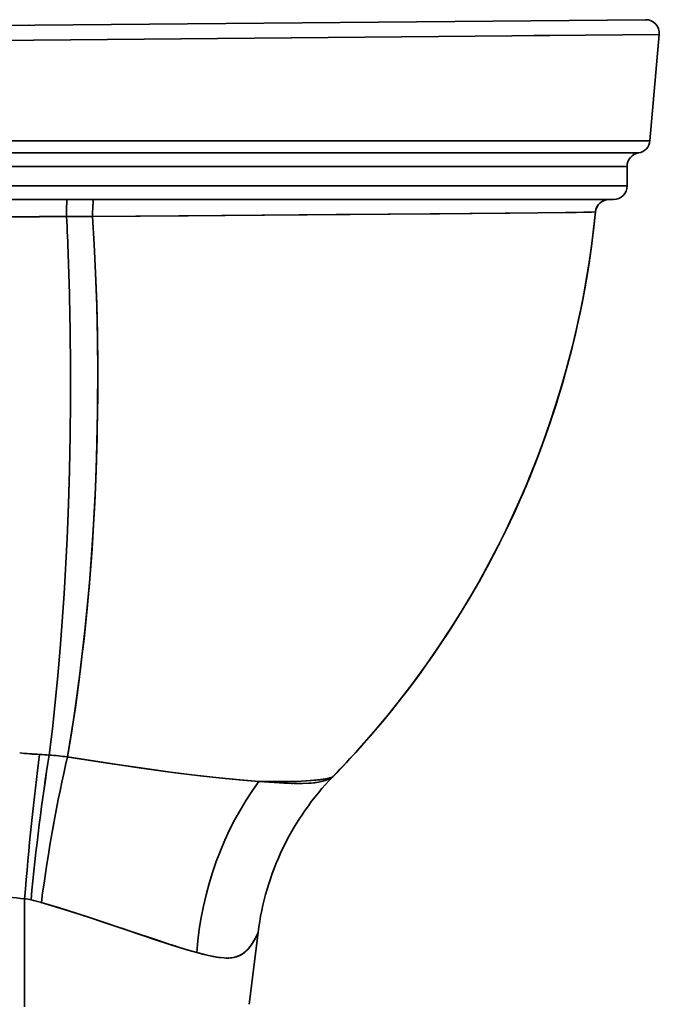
# Model space of a CAD drawing. Extents: x 405 to 1730, y 1 to 1667.
# Tile 26 of 26: x 1495 to 1730, y 1046 to 1407. Entities that reach past the tile are written whole.
import ezdxf

# ---------------------------------------------------------------- set-up
doc = ezdxf.new("R2010")
doc.units = 0

msp = doc.modelspace()

# ---------------------------------------------------------------- linework, layer by layer
at = {"color": 7, "lineweight": 35}
for p, q in [((1418.05, 1404.31), (1724.84, 1407.1)), ((1418.05, 1404.31), (1724.84, 1407.1)), ((1418.05, 1404.31), (1724.84, 1407.1)), ((1418.05, 1404.31), (1724.84, 1407.1)), ((1729.79, 1401.66), (1416.33, 1398.87)), ((1416.33, 1398.87), (1729.87, 1401.66)), ((1729.87, 1401.66), (1416.33, 1398.87)), ((1416.33, 1398.87), (1729.87, 1401.66)), ((1726.46, 1362.71), (1729.87, 1401.66)), ((1726.46, 1362.71), (1729.87, 1401.66)), ((1726.46, 1362.71), (1729.87, 1401.66)), ((1726.46, 1362.71), (1729.87, 1401.66)), ((1421.56, 1362.71), (1726.46, 1362.71)), ((1421.56, 1362.71), (1726.46, 1362.71)), ((1421.56, 1362.71), (1726.46, 1362.71)), ((1421.56, 1362.71), (1726.46, 1362.71)), ((1722.27, 1358.21), (1422.98, 1358.21)), ((1722.27, 1358.21), (1422.98, 1358.21)), ((1722.27, 1358.21), (1422.98, 1358.21)), ((1722.27, 1358.21), (1422.98, 1358.21)), ((1718.06, 1353.27), (1395.47, 1353.27)), ((1718.06, 1353.27), (1395.47, 1353.27)), ((1718.06, 1353.27), (1395.47, 1353.27)), ((1718.06, 1353.27), (1395.47, 1353.27)), ((1395.47, 1346.15), (1718.06, 1346.15)), ((1395.47, 1346.15), (1718.06, 1346.15)), ((1395.47, 1346.15), (1718.06, 1346.15)), ((1395.47, 1346.15), (1718.06, 1346.15)), ((1713.06, 1341.15), (1397.81, 1341.15)), ((1397.81, 1341.15), (1713.06, 1341.15)), ((1397.81, 1341.15), (1713.06, 1341.15)), ((1713.06, 1341.15), (1397.81, 1341.15)), ((1522.31, 1341.15), (1711.44, 1341.15)), ((1522.31, 1341.15), (1711.44, 1341.15)), ((1496.98, 1084.7), (1496.98, 1044.97)), ((1496.98, 1084.7), (1496.98, 1044.97)), ((1496.98, 1084.7), (1496.98, 1044.97)), ((1496.98, 1084.7), (1496.98, 1044.97)), ((1579.33, 1045.96), (1582.65, 1072.33)), ((1579.33, 1045.96), (1582.65, 1072.33)), ((1579.33, 1045.96), (1582.65, 1072.33)), ((1579.33, 1045.96), (1582.65, 1072.33))]:
    msp.add_line(p, q, dxfattribs=at)
at = {"color": 7, "lineweight": 35, "ltscale": 0.002615}
msp.add_line((1498.65, 1405.04), (1498.54, 1405.04), dxfattribs=at)
at = {"color": 7, "lineweight": 35, "ltscale": 0.002619}
msp.add_line((1498.65, 1405.04), (1498.54, 1405.04), dxfattribs=at)
at = {"color": 7, "lineweight": 35, "ltscale": 0.15104}
msp.add_line((1683.82, 1401.26), (1689.87, 1401.31), dxfattribs=at)
at = {"color": 7, "lineweight": 35, "ltscale": 0.151022}
msp.add_line((1683.82, 1401.26), (1689.87, 1401.31), dxfattribs=at)
msp.add_line((1683.82, 1401.26), (1689.87, 1401.31), dxfattribs=at)
at = {"color": 7, "lineweight": 35, "ltscale": 0.151019}
msp.add_line((1683.82, 1401.26), (1689.87, 1401.31), dxfattribs=at)
at = {"color": 7, "lineweight": 35, "ltscale": 0.001373}
msp.add_line((1729.87, 1401.66), (1729.81, 1401.66), dxfattribs=at)
at = {"color": 7, "lineweight": 35, "ltscale": 0.002451}
msp.add_line((1726.46, 1362.71), (1726.36, 1362.71), dxfattribs=at)
at = {"color": 7, "lineweight": 35, "ltscale": 0.002429}
msp.add_line((1726.46, 1362.71), (1726.36, 1362.71), dxfattribs=at)
at = {"color": 7, "lineweight": 35, "ltscale": 0.178082}
for p, q in [((1718.06, 1353.27), (1718.06, 1346.15)), ((1718.06, 1346.15), (1718.06, 1353.27)), ((1718.06, 1346.15), (1718.06, 1353.27)), ((1718.06, 1353.27), (1718.06, 1346.15))]:
    msp.add_line(p, q, dxfattribs=at)
at = {"color": 7, "lineweight": 35, "ltscale": 0.000604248}
msp.add_line((1711.44, 1341.15), (1711.46, 1341.15), dxfattribs=at)
msp.add_line((1711.44, 1341.15), (1711.46, 1341.15), dxfattribs=at)
at = {"color": 7, "lineweight": 35, "ltscale": 0.04003}
msp.add_line((1711.46, 1341.15), (1713.06, 1341.15), dxfattribs=at)
msp.add_line((1711.46, 1341.15), (1713.06, 1341.15), dxfattribs=at)
at = {"color": 7, "lineweight": 35, "ltscale": 0.039911}
msp.add_line((1713.06, 1341.15), (1711.46, 1341.15), dxfattribs=at)
msp.add_line((1713.06, 1341.15), (1711.46, 1341.15), dxfattribs=at)
at = {"color": 7, "lineweight": 35, "ltscale": 0.000162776}
msp.add_line((1706.48, 1336.64), (1706.47, 1336.64), dxfattribs=at)
msp.add_line((1706.48, 1336.64), (1706.47, 1336.64), dxfattribs=at)
at = {"color": 7, "lineweight": 35, "ltscale": 0.005642}
msp.add_line((1702.92, 1310.6), (1702.96, 1310.83), dxfattribs=at)
at = {"color": 7, "lineweight": 35, "ltscale": 0.03423}
msp.add_line((1652.21, 1182.02), (1652.96, 1183.17), dxfattribs=at)
at = {"color": 7, "lineweight": 35, "ltscale": 0.012103}
for p, q in [((1619.43, 1139.42), (1619.75, 1139.78)), ((1619.75, 1139.78), (1619.43, 1139.42)), ((1619.75, 1139.78), (1619.43, 1139.42)), ((1619.43, 1139.42), (1619.75, 1139.78)), ((1619.75, 1139.78), (1619.43, 1139.42)), ((1619.75, 1139.78), (1619.43, 1139.42))]:
    msp.add_line(p, q, dxfattribs=at)
at = {"color": 7, "lineweight": 35, "ltscale": 0.032722}
msp.add_line((1619.75, 1139.78), (1620.63, 1140.75), dxfattribs=at)
at = {"color": 7, "lineweight": 35, "ltscale": 0.001288}
msp.add_line((1619.79, 1139.82), (1619.75, 1139.78), dxfattribs=at)
msp.add_line((1619.79, 1139.82), (1619.75, 1139.78), dxfattribs=at)
at = {"color": 7, "lineweight": 35, "ltscale": 0.031942}
msp.add_line((1554.16, 1130.65), (1555.43, 1130.49), dxfattribs=at)
at = {"color": 7, "lineweight": 35, "ltscale": 0.006584}
msp.add_line((1586.89, 1127.39), (1586.63, 1127.41), dxfattribs=at)
at = {"color": 7, "lineweight": 35, "ltscale": 0.00881}
msp.add_line((1593.39, 1127.04), (1593.75, 1127.02), dxfattribs=at)
at = {"color": 7, "lineweight": 35, "ltscale": 0.001808}
msp.add_line((1593.73, 1127.02), (1593.8, 1127.02), dxfattribs=at)
at = {"color": 7, "lineweight": 35, "ltscale": 0.006459}
msp.add_line((1594.95, 1126.99), (1595.21, 1126.98), dxfattribs=at)
at = {"color": 7, "lineweight": 35, "ltscale": 0.012171}
msp.add_line((1595.44, 1126.98), (1594.95, 1126.99), dxfattribs=at)
at = {"color": 7, "lineweight": 35, "ltscale": 0.000985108}
msp.add_line((1610.06, 1129.44), (1610.03, 1129.42), dxfattribs=at)
at = {"color": 7, "lineweight": 35, "ltscale": 0.007569}
msp.add_line((1610.28, 1129.66), (1610.07, 1129.45), dxfattribs=at)
msp.add_line((1610.28, 1129.66), (1610.07, 1129.45), dxfattribs=at)
at = {"color": 7, "lineweight": 35, "ltscale": 0.007566}
msp.add_line((1610.28, 1129.66), (1610.07, 1129.45), dxfattribs=at)
at = {"color": 7, "lineweight": 35, "ltscale": 0.007392}
msp.add_line((1610.07, 1129.45), (1610.28, 1129.66), dxfattribs=at)
at = {"color": 7, "lineweight": 35, "ltscale": 0.00759}
msp.add_line((1610.07, 1129.44), (1610.28, 1129.66), dxfattribs=at)
at = {"color": 7, "lineweight": 35, "ltscale": 0.007653}
msp.add_line((1610.28, 1129.66), (1610.07, 1129.44), dxfattribs=at)
msp.add_line((1610.28, 1129.66), (1610.07, 1129.44), dxfattribs=at)
at = {"color": 7, "lineweight": 35, "ltscale": 0.007644}
msp.add_line((1610.28, 1129.66), (1610.07, 1129.44), dxfattribs=at)
at = {"color": 7, "lineweight": 35, "ltscale": 0.000627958}
msp.add_line((1610.18, 1129.55), (1610.16, 1129.53), dxfattribs=at)
msp.add_line((1610.18, 1129.55), (1610.16, 1129.53), dxfattribs=at)
at = {"color": 7, "lineweight": 35, "ltscale": 0.000621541}
msp.add_line((1610.16, 1129.53), (1610.18, 1129.55), dxfattribs=at)
msp.add_line((1610.16, 1129.53), (1610.18, 1129.55), dxfattribs=at)
at = {"color": 7, "lineweight": 35, "ltscale": 0.0005848}
msp.add_line((1610.17, 1129.53), (1610.18, 1129.55), dxfattribs=at)
at = {"color": 7, "lineweight": 35, "ltscale": 0.000602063}
msp.add_line((1610.17, 1129.53), (1610.18, 1129.55), dxfattribs=at)
at = {"color": 7, "lineweight": 35, "ltscale": 0.000140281}
msp.add_line((1610.28, 1129.66), (1610.28, 1129.67), dxfattribs=at)
msp.add_line((1610.28, 1129.66), (1610.28, 1129.67), dxfattribs=at)
msp.add_line((1610.28, 1129.66), (1610.28, 1129.67), dxfattribs=at)
msp.add_line((1610.28, 1129.66), (1610.28, 1129.67), dxfattribs=at)
at = {"color": 7, "lineweight": 35, "ltscale": 0.034899}
msp.add_line((1532.69, 1073.83), (1534.02, 1073.38), dxfattribs=at)
at = {"color": 7, "lineweight": 35, "ltscale": 0.002886}
msp.add_line((1581.78, 1070.42), (1581.83, 1070.52), dxfattribs=at)
at = {"color": 7, "lineweight": 35, "ltscale": 0.00267}
msp.add_line((1581.78, 1070.43), (1581.83, 1070.52), dxfattribs=at)
at = {"color": 7, "lineweight": 35, "ltscale": 0.001988}
msp.add_line((1581.8, 1070.45), (1581.83, 1070.52), dxfattribs=at)
at = {"color": 7, "lineweight": 35, "ltscale": 0.002547}
msp.add_line((1582.66, 1072.43), (1582.65, 1072.33), dxfattribs=at)
msp.add_line((1582.66, 1072.43), (1582.65, 1072.33), dxfattribs=at)
at = {"color": 7, "lineweight": 35, "ltscale": 0.003321}
msp.add_line((1580.54, 1068.34), (1580.61, 1068.45), dxfattribs=at)
at = {"color": 7, "lineweight": 35, "ltscale": 0.000499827}
msp.add_line((1564.71, 1063.78), (1564.73, 1063.77), dxfattribs=at)
at = {"color": 7, "lineweight": 35, "ltscale": 0.000768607}
msp.add_line((1564.73, 1063.77), (1564.76, 1063.77), dxfattribs=at)
at = {"color": 7, "lineweight": 35, "ltscale": 0.000973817}
msp.add_line((1570.76, 1062.93), (1570.8, 1062.93), dxfattribs=at)
at = {"color": 7, "lineweight": 35, "ltscale": 0.001456}
msp.add_line((1570.81, 1062.93), (1570.87, 1062.93), dxfattribs=at)
at = {"color": 7, "lineweight": 35, "ltscale": 0.005951}
msp.add_line((1570.88, 1062.93), (1571.12, 1062.93), dxfattribs=at)
at = {"color": 7, "lineweight": 35, "ltscale": 0.005896}
msp.add_line((1571.19, 1062.93), (1571.43, 1062.93), dxfattribs=at)
at = {"color": 7, "lineweight": 35, "ltscale": 0.002163}
msp.add_line((1574.32, 1063.29), (1574.41, 1063.31), dxfattribs=at)
at = {"color": 7, "lineweight": 35, "ltscale": 0.000127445}
msp.add_line((1574.5, 1063.33), (1574.5, 1063.33), dxfattribs=at)
at = {"color": 7, "lineweight": 35, "ltscale": 0.000303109}
msp.add_line((1576.7, 1064.3), (1576.71, 1064.31), dxfattribs=at)
at = {"color": 7, "lineweight": 35}
for points in [[(1512.39, 1334.91), (1512.4, 1337.9), (1512.46, 1340.46), (1512.51, 1341.1), (1512.52, 1341.14), (1512.52, 1341.15), (1512.52, 1341.15), (1512.52, 1341.15)], [(1512.52, 1341.15), (1512.52, 1341.15), (1512.52, 1341.15), (1512.52, 1341.15), (1512.51, 1341.13), (1512.49, 1341.01), (1512.46, 1340.46), (1512.4, 1338.01), (1512.39, 1334.91)], [(1512.39, 1334.91), (1512.4, 1337.9), (1512.46, 1340.46), (1512.51, 1341.1), (1512.52, 1341.14), (1512.52, 1341.15), (1512.52, 1341.15), (1512.52, 1341.15)], [(1512.52, 1341.15), (1512.52, 1341.15), (1512.52, 1341.15), (1512.52, 1341.15), (1512.51, 1341.13), (1512.49, 1341.01), (1512.46, 1340.46), (1512.4, 1338.01), (1512.39, 1334.91)], [(1521.99, 1338.61), (1522.1, 1340.17), (1522.17, 1340.74), (1522.26, 1341.1), (1522.28, 1341.13), (1522.29, 1341.14), (1522.3, 1341.15), (1522.31, 1341.15)], [(1522.31, 1341.15), (1522.3, 1341.15), (1522.28, 1341.13), (1522.25, 1341.09), (1522.15, 1340.65), (1522.08, 1339.99), (1521.99, 1338.61)], [(1521.99, 1338.61), (1522.1, 1340.17), (1522.17, 1340.74), (1522.26, 1341.1), (1522.28, 1341.13), (1522.29, 1341.14), (1522.3, 1341.15), (1522.31, 1341.15)], [(1522.31, 1341.15), (1522.3, 1341.15), (1522.28, 1341.13), (1522.25, 1341.09), (1522.15, 1340.65), (1522.08, 1339.99), (1521.99, 1338.61)], [(1706.47, 1336.64), (1706.6, 1337.36), (1706.83, 1338.06), (1707.16, 1338.72), (1707.6, 1339.33), (1708.12, 1339.87), (1708.71, 1340.33), (1709.35, 1340.69), (1710.04, 1340.94), (1710.76, 1341.1), (1711.46, 1341.15)], [(1706.47, 1336.64), (1706.6, 1337.36), (1706.83, 1338.06), (1707.16, 1338.72), (1707.6, 1339.33), (1708.12, 1339.87), (1708.71, 1340.33), (1709.35, 1340.69), (1710.04, 1340.94), (1710.76, 1341.1), (1711.46, 1341.15)], [(1521.92, 1334.94), (1557.04, 1335.18), (1611.31, 1335.62), (1649.28, 1335.94), (1685.33, 1336.27), (1697.78, 1336.41), (1702.19, 1336.48), (1704.97, 1336.55), (1706.47, 1336.64)], [(1706.47, 1336.64), (1704.25, 1336.53), (1699.48, 1336.44), (1695.42, 1336.38), (1675, 1336.17), (1616.41, 1335.66), (1553.6, 1335.15), (1521.92, 1334.94)], [(1706.47, 1336.64), (1704.25, 1336.53), (1699.48, 1336.44), (1695.42, 1336.38), (1675, 1336.17), (1616.41, 1335.66), (1553.6, 1335.15), (1521.92, 1334.94)], [(1521.92, 1334.94), (1557.04, 1335.18), (1611.31, 1335.62), (1649.28, 1335.94), (1685.33, 1336.27), (1697.78, 1336.41), (1702.19, 1336.48), (1704.97, 1336.55), (1706.47, 1336.64)], [(1619.75, 1139.78), (1623.77, 1144.32), (1627.7, 1148.93), (1631.55, 1153.61), (1635.33, 1158.37), (1639.42, 1163.72), (1643.4, 1169.15), (1646.97, 1174.21), (1650.21, 1178.98), (1652.25, 1182.08), (1654.26, 1185.2), (1656.24, 1188.34), (1660.08, 1194.67), (1663.78, 1201.09), (1667.34, 1207.57), (1670.75, 1214.11), (1674.02, 1220.72), (1677.15, 1227.39), (1680.01, 1233.85), (1682.73, 1240.36), (1685.32, 1246.92), (1687.78, 1253.54), (1690.1, 1260.21), (1692.29, 1266.93), (1694.33, 1273.69), (1696.25, 1280.51), (1698.02, 1287.37), (1699.53, 1293.73), (1700.92, 1300.14), (1702.19, 1306.57), (1703.34, 1313.04), (1704.37, 1319.53), (1705.27, 1326.04), (1706.14, 1333.39), (1706.47, 1336.64)], [(1619.75, 1139.78), (1624.31, 1144.94), (1628.76, 1150.2), (1633.1, 1155.54), (1637.34, 1160.97), (1641.47, 1166.48), (1645.48, 1172.08), (1649.39, 1177.75), (1653.18, 1183.5), (1656.85, 1189.33), (1660.41, 1195.22), (1663.84, 1201.19), (1667.25, 1207.39), (1670.52, 1213.65), (1673.67, 1219.99), (1676.69, 1226.38), (1679.57, 1232.84), (1682.32, 1239.35), (1684.94, 1245.92), (1687.42, 1252.54), (1689.77, 1259.21), (1691.98, 1265.93), (1694.04, 1272.69), (1695.97, 1279.49), (1697.52, 1285.36), (1698.96, 1291.24), (1700.29, 1297.16), (1701.52, 1303.09), (1702.78, 1309.76), (1703.9, 1316.45), (1704.89, 1323.17), (1705.75, 1329.9), (1706.48, 1336.64)], [(1619.75, 1139.78), (1624.31, 1144.94), (1628.76, 1150.2), (1633.1, 1155.54), (1637.34, 1160.97), (1641.47, 1166.48), (1645.48, 1172.08), (1649.39, 1177.75), (1653.17, 1183.5), (1656.85, 1189.32), (1660.4, 1195.22), (1663.84, 1201.19), (1667.24, 1207.38), (1670.52, 1213.65), (1673.67, 1219.98), (1676.68, 1226.38), (1679.57, 1232.83), (1682.32, 1239.35), (1684.94, 1245.92), (1687.42, 1252.54), (1689.76, 1259.21), (1691.97, 1265.92), (1694.04, 1272.69), (1695.97, 1279.49), (1697.51, 1285.35), (1698.95, 1291.24), (1700.29, 1297.15), (1701.52, 1303.09), (1702.77, 1309.75), (1703.9, 1316.45), (1704.89, 1323.16), (1705.74, 1329.9), (1706.47, 1336.64)], [(1619.75, 1139.78), (1624.31, 1144.94), (1628.76, 1150.2), (1633.1, 1155.54), (1637.34, 1160.97), (1641.47, 1166.48), (1645.48, 1172.08), (1649.39, 1177.75), (1653.18, 1183.5), (1656.85, 1189.33), (1660.41, 1195.22), (1663.84, 1201.19), (1667.25, 1207.39), (1670.52, 1213.65), (1673.67, 1219.99), (1676.69, 1226.38), (1679.57, 1232.84), (1682.32, 1239.35), (1684.94, 1245.92), (1687.42, 1252.54), (1689.77, 1259.21), (1691.98, 1265.93), (1694.04, 1272.69), (1695.97, 1279.49), (1697.52, 1285.36), (1698.96, 1291.24), (1700.29, 1297.16), (1701.52, 1303.09), (1702.78, 1309.76), (1703.9, 1316.45), (1704.89, 1323.17), (1705.75, 1329.9), (1706.48, 1336.64)], [(1619.75, 1139.78), (1623.77, 1144.32), (1627.7, 1148.93), (1631.55, 1153.61), (1635.33, 1158.37), (1639.42, 1163.72), (1643.4, 1169.15), (1646.97, 1174.21), (1650.21, 1178.98), (1652.25, 1182.08), (1654.26, 1185.2), (1656.24, 1188.34), (1660.08, 1194.67), (1663.78, 1201.09), (1667.34, 1207.57), (1670.75, 1214.11), (1674.02, 1220.72), (1677.15, 1227.39), (1680.01, 1233.85), (1682.73, 1240.36), (1685.32, 1246.92), (1687.78, 1253.54), (1690.1, 1260.21), (1692.29, 1266.93), (1694.33, 1273.69), (1696.25, 1280.51), (1698.02, 1287.37), (1699.53, 1293.73), (1700.92, 1300.14), (1702.19, 1306.57), (1703.34, 1313.04), (1704.37, 1319.53), (1705.27, 1326.04), (1706.14, 1333.39), (1706.47, 1336.64)], [(1619.75, 1139.78), (1624.31, 1144.94), (1628.76, 1150.2), (1633.1, 1155.54), (1637.34, 1160.97), (1641.47, 1166.48), (1645.48, 1172.08), (1649.39, 1177.75), (1653.18, 1183.5), (1656.85, 1189.33), (1660.41, 1195.22), (1663.84, 1201.19), (1667.25, 1207.39), (1670.52, 1213.65), (1673.67, 1219.99), (1676.69, 1226.38), (1679.57, 1232.84), (1682.32, 1239.35), (1684.94, 1245.92), (1687.42, 1252.54), (1689.77, 1259.21), (1691.98, 1265.93), (1694.04, 1272.69), (1695.97, 1279.49), (1697.52, 1285.36), (1698.96, 1291.24), (1700.29, 1297.16), (1701.52, 1303.09), (1702.78, 1309.76), (1703.9, 1316.45), (1704.89, 1323.17), (1705.75, 1329.9), (1706.48, 1336.64)], [(1619.75, 1139.78), (1624.31, 1144.94), (1628.76, 1150.2), (1633.1, 1155.54), (1637.34, 1160.97), (1641.47, 1166.48), (1645.48, 1172.08), (1649.39, 1177.75), (1653.17, 1183.5), (1656.85, 1189.32), (1660.4, 1195.22), (1663.84, 1201.19), (1667.24, 1207.38), (1670.52, 1213.65), (1673.67, 1219.98), (1676.68, 1226.38), (1679.57, 1232.83), (1682.32, 1239.35), (1684.94, 1245.92), (1687.42, 1252.54), (1689.76, 1259.21), (1691.97, 1265.92), (1694.04, 1272.69), (1695.97, 1279.49), (1697.51, 1285.35), (1698.95, 1291.24), (1700.29, 1297.15), (1701.52, 1303.09), (1702.77, 1309.75), (1703.9, 1316.45), (1704.89, 1323.16), (1705.74, 1329.9), (1706.47, 1336.64)], [(1619.75, 1139.78), (1624.31, 1144.94), (1628.76, 1150.2), (1633.1, 1155.54), (1637.34, 1160.97), (1641.47, 1166.48), (1645.48, 1172.08), (1649.39, 1177.75), (1653.18, 1183.5), (1656.85, 1189.33), (1660.41, 1195.22), (1663.84, 1201.19), (1667.25, 1207.39), (1670.52, 1213.65), (1673.67, 1219.99), (1676.69, 1226.38), (1679.57, 1232.84), (1682.32, 1239.35), (1684.94, 1245.92), (1687.42, 1252.54), (1689.77, 1259.21), (1691.98, 1265.93), (1694.04, 1272.69), (1695.97, 1279.49), (1697.52, 1285.36), (1698.96, 1291.24), (1700.29, 1297.16), (1701.52, 1303.09), (1702.78, 1309.76), (1703.9, 1316.45), (1704.89, 1323.17), (1705.75, 1329.9), (1706.48, 1336.64)], [(1521.92, 1334.94), (1522.52, 1324.59), (1523.01, 1314.23), (1523.42, 1302.88), (1523.69, 1291.54), (1523.82, 1280.21), (1523.81, 1268.91), (1523.66, 1257.64), (1523.38, 1246.41), (1522.96, 1235.23), (1522.41, 1224.1), (1521.71, 1213.03), (1520.88, 1202.04), (1519.91, 1191.12), (1518.77, 1180), (1518.14, 1174.48), (1517.48, 1168.99), (1516.42, 1160.8), (1515.27, 1152.69), (1514.04, 1144.64), (1512.73, 1136.68)], [(1521.92, 1334.94), (1522.52, 1324.59), (1523.01, 1314.23), (1523.44, 1302.09), (1523.71, 1289.95), (1523.83, 1277.84), (1523.78, 1265.77), (1523.58, 1253.73), (1523.22, 1241.74), (1522.99, 1235.75), (1522.71, 1229.78), (1522.39, 1223.86), (1522.04, 1217.95), (1521.43, 1209.11), (1520.74, 1200.32), (1519.95, 1191.58), (1519.08, 1182.89), (1518.02, 1173.47), (1516.86, 1164.13), (1515.59, 1154.88), (1514.21, 1145.73), (1512.73, 1136.68)], [(1521.92, 1334.94), (1522.52, 1324.59), (1523.01, 1314.23), (1523.44, 1302.09), (1523.71, 1289.95), (1523.83, 1277.84), (1523.78, 1265.77), (1523.58, 1253.73), (1523.22, 1241.74), (1522.99, 1235.75), (1522.71, 1229.78), (1522.39, 1223.86), (1522.04, 1217.95), (1521.43, 1209.11), (1520.74, 1200.32), (1519.95, 1191.58), (1519.08, 1182.89), (1518.02, 1173.47), (1516.86, 1164.13), (1515.59, 1154.88), (1514.21, 1145.73), (1512.73, 1136.68)], [(1521.92, 1334.94), (1522.52, 1324.59), (1523.01, 1314.23), (1523.42, 1302.88), (1523.69, 1291.54), (1523.82, 1280.21), (1523.81, 1268.91), (1523.66, 1257.64), (1523.38, 1246.41), (1522.96, 1235.23), (1522.41, 1224.1), (1521.71, 1213.03), (1520.88, 1202.04), (1519.91, 1191.12), (1518.77, 1180), (1518.14, 1174.48), (1517.48, 1168.99), (1516.42, 1160.8), (1515.27, 1152.69), (1514.04, 1144.64), (1512.73, 1136.68)], [(1513.44, 1305.57), (1513.7, 1292.78), (1513.82, 1280.01), (1513.82, 1267.27), (1513.69, 1254.57), (1513.44, 1241.92), (1513.06, 1229.33), (1512.55, 1216.81), (1511.84, 1203.23), (1511.43, 1196.46), (1510.99, 1189.73), (1510.5, 1183.06), (1509.98, 1176.43), (1509.12, 1166.52), (1508.18, 1156.7), (1507.15, 1146.98), (1506.03, 1137.37)], [(1513.44, 1305.57), (1513.7, 1292.78), (1513.82, 1280.01), (1513.82, 1267.28), (1513.69, 1254.58), (1513.44, 1241.94), (1513.06, 1229.35), (1512.55, 1216.83), (1511.85, 1203.25), (1511.44, 1196.48), (1510.99, 1189.74), (1510.5, 1183.07), (1509.98, 1176.44), (1509.12, 1166.53), (1508.18, 1156.71), (1507.15, 1146.98), (1506.03, 1137.37)], [(1513.44, 1305.57), (1513.7, 1292.78), (1513.82, 1280.01), (1513.82, 1267.27), (1513.69, 1254.57), (1513.44, 1241.92), (1513.06, 1229.33), (1512.55, 1216.81), (1511.84, 1203.23), (1511.43, 1196.46), (1510.99, 1189.73), (1510.5, 1183.06), (1509.98, 1176.43), (1509.12, 1166.52), (1508.18, 1156.7), (1507.15, 1146.98), (1506.03, 1137.37)], [(1513.44, 1305.57), (1513.7, 1292.78), (1513.82, 1280.01), (1513.82, 1267.28), (1513.69, 1254.58), (1513.44, 1241.94), (1513.06, 1229.35), (1512.55, 1216.83), (1511.85, 1203.25), (1511.44, 1196.48), (1510.99, 1189.74), (1510.5, 1183.07), (1509.98, 1176.44), (1509.12, 1166.53), (1508.18, 1156.71), (1507.15, 1146.98), (1506.03, 1137.37)], [(1512.73, 1136.68), (1522.94, 1135.12), (1538.18, 1132.85), (1548.52, 1131.4), (1558.3, 1130.13), (1563.81, 1129.48), (1570.63, 1128.75), (1577.03, 1128.15), (1582.96, 1127.69)], [(1582.96, 1127.69), (1576.03, 1128.24), (1568.24, 1128.99), (1561.39, 1129.76), (1551.37, 1131.02), (1541.18, 1132.42), (1528.26, 1134.32), (1513.08, 1136.63), (1512.73, 1136.68)], [(1512.73, 1136.68), (1522.94, 1135.12), (1538.18, 1132.85), (1548.52, 1131.4), (1558.3, 1130.13), (1563.81, 1129.48), (1570.63, 1128.75), (1577.03, 1128.15), (1582.96, 1127.69)], [(1582.96, 1127.69), (1576.03, 1128.24), (1568.24, 1128.99), (1561.39, 1129.76), (1551.37, 1131.02), (1541.18, 1132.42), (1528.26, 1134.32), (1513.08, 1136.63), (1512.73, 1136.68)], [(1582.65, 1072.33), (1582.92, 1074.33), (1583.24, 1076.33), (1583.59, 1078.33), (1583.99, 1080.31), (1584.42, 1082.29), (1584.89, 1084.25), (1585.41, 1086.21), (1585.96, 1088.15), (1586.55, 1090.09), (1587.18, 1092.01), (1587.85, 1093.92), (1588.56, 1095.81), (1589.31, 1097.69), (1590.09, 1099.56), (1590.92, 1101.4), (1591.77, 1103.23), (1592.67, 1105.05), (1593.6, 1106.84), (1594.57, 1108.61), (1595.57, 1110.36), (1596.61, 1112.1), (1597.68, 1113.81), (1598.79, 1115.49), (1599.93, 1117.16), (1601.1, 1118.8), (1602.3, 1120.41), (1603.54, 1122), (1604.81, 1123.56), (1606.1, 1125.09), (1607.43, 1126.6), (1608.78, 1128.08), (1610.16, 1129.53)], [(1582.65, 1072.33), (1582.92, 1074.33), (1583.24, 1076.33), (1583.59, 1078.33), (1583.99, 1080.31), (1584.42, 1082.29), (1584.89, 1084.25), (1585.41, 1086.21), (1585.96, 1088.15), (1586.55, 1090.09), (1587.18, 1092.01), (1587.85, 1093.92), (1588.56, 1095.81), (1589.31, 1097.69), (1590.09, 1099.56), (1590.92, 1101.4), (1591.77, 1103.23), (1592.67, 1105.05), (1593.6, 1106.84), (1594.57, 1108.61), (1595.57, 1110.36), (1596.61, 1112.1), (1597.68, 1113.81), (1598.79, 1115.49), (1599.93, 1117.16), (1601.1, 1118.8), (1602.3, 1120.41), (1603.54, 1122), (1604.81, 1123.56), (1606.1, 1125.09), (1607.43, 1126.6), (1608.78, 1128.08), (1610.16, 1129.53)], [(1582.65, 1072.33), (1582.92, 1074.33), (1583.24, 1076.33), (1583.59, 1078.33), (1583.99, 1080.31), (1584.42, 1082.29), (1584.89, 1084.25), (1585.41, 1086.21), (1585.96, 1088.15), (1586.55, 1090.09), (1587.18, 1092.01), (1587.85, 1093.92), (1588.56, 1095.81), (1589.31, 1097.69), (1590.09, 1099.56), (1590.92, 1101.4), (1591.77, 1103.23), (1592.67, 1105.05), (1593.6, 1106.84), (1594.57, 1108.61), (1595.57, 1110.36), (1596.61, 1112.1), (1597.68, 1113.81), (1598.79, 1115.49), (1599.93, 1117.16), (1601.1, 1118.8), (1602.3, 1120.41), (1603.54, 1122), (1604.81, 1123.56), (1606.1, 1125.09), (1607.43, 1126.6), (1608.78, 1128.08), (1610.16, 1129.53)], [(1582.65, 1072.33), (1582.92, 1074.33), (1583.24, 1076.33), (1583.59, 1078.33), (1583.99, 1080.31), (1584.42, 1082.29), (1584.89, 1084.25), (1585.41, 1086.21), (1585.96, 1088.15), (1586.55, 1090.09), (1587.18, 1092.01), (1587.85, 1093.92), (1588.56, 1095.81), (1589.31, 1097.69), (1590.09, 1099.56), (1590.92, 1101.4), (1591.77, 1103.23), (1592.67, 1105.05), (1593.6, 1106.84), (1594.57, 1108.61), (1595.57, 1110.36), (1596.61, 1112.1), (1597.68, 1113.81), (1598.79, 1115.49), (1599.93, 1117.16), (1601.1, 1118.8), (1602.3, 1120.41), (1603.54, 1122), (1604.81, 1123.56), (1606.1, 1125.09), (1607.43, 1126.6), (1608.78, 1128.08), (1610.16, 1129.53)], [(1582.96, 1127.69), (1588.12, 1127.62), (1592.87, 1127.64), (1596.76, 1127.74), (1600.23, 1127.9), (1603.26, 1128.12), (1605.56, 1128.36), (1607.44, 1128.63), (1608.18, 1128.78), (1609.04, 1128.99), (1609.52, 1129.15), (1610.02, 1129.41), (1610.22, 1129.59), (1610.28, 1129.67)], [(1582.96, 1127.69), (1586.16, 1127.64), (1591.68, 1127.63), (1596.38, 1127.73), (1600.36, 1127.91), (1603.85, 1128.17), (1605.36, 1128.33), (1606.71, 1128.51), (1607.79, 1128.7), (1608.69, 1128.89), (1609.33, 1129.08), (1609.81, 1129.28), (1610.17, 1129.54), (1610.28, 1129.67)], [(1582.96, 1127.69), (1588.12, 1127.62), (1592.87, 1127.64), (1596.76, 1127.74), (1600.23, 1127.9), (1603.26, 1128.12), (1605.56, 1128.36), (1607.44, 1128.63), (1608.18, 1128.78), (1609.04, 1128.99), (1609.52, 1129.15), (1610.02, 1129.41), (1610.22, 1129.59), (1610.28, 1129.67)], [(1582.96, 1127.69), (1586.16, 1127.64), (1591.68, 1127.63), (1596.38, 1127.73), (1600.36, 1127.91), (1603.85, 1128.17), (1605.36, 1128.33), (1606.71, 1128.51), (1607.79, 1128.7), (1608.69, 1128.89), (1609.33, 1129.08), (1609.81, 1129.28), (1610.17, 1129.54), (1610.28, 1129.67)], [(1582.96, 1127.69), (1588.53, 1127.28), (1593.26, 1127.04), (1597.13, 1126.95), (1598.97, 1126.96), (1601.16, 1127.04), (1602.19, 1127.12), (1603.72, 1127.28), (1604.87, 1127.46), (1605.83, 1127.67), (1606.64, 1127.88), (1607.59, 1128.18), (1608.49, 1128.54), (1608.95, 1128.75), (1609.41, 1128.99), (1609.82, 1129.24), (1610.04, 1129.41), (1610.21, 1129.58), (1610.28, 1129.66)], [(1582.96, 1127.69), (1588.53, 1127.28), (1593.26, 1127.04), (1597.13, 1126.95), (1598.97, 1126.96), (1601.16, 1127.04), (1602.19, 1127.12), (1603.72, 1127.28), (1604.87, 1127.46), (1605.83, 1127.67), (1606.64, 1127.88), (1607.59, 1128.18), (1608.49, 1128.54), (1608.95, 1128.75), (1609.41, 1128.99), (1609.82, 1129.24), (1610.04, 1129.41), (1610.21, 1129.58), (1610.28, 1129.66)], [(1582.96, 1127.69), (1587.05, 1127.38), (1592.23, 1127.08), (1595.94, 1126.97), (1599, 1126.96), (1601.4, 1127.06), (1603.45, 1127.25), (1604.82, 1127.45), (1606.35, 1127.8), (1607.69, 1128.22), (1608.79, 1128.67), (1609.53, 1129.06), (1610.02, 1129.4), (1610.16, 1129.53)], [(1582.96, 1127.69), (1587.05, 1127.38), (1592.23, 1127.08), (1595.94, 1126.97), (1599, 1126.96), (1601.4, 1127.06), (1603.45, 1127.25), (1604.82, 1127.45), (1606.35, 1127.8), (1607.69, 1128.22), (1608.79, 1128.67), (1609.53, 1129.06), (1610.02, 1129.4), (1610.16, 1129.53)], [(1608.82, 1128.93), (1607.57, 1128.65), (1605.93, 1128.4)], [(1608.82, 1128.93), (1607.57, 1128.65), (1605.93, 1128.4)], [(1560.14, 1064.92), (1557.05, 1065.8), (1552.57, 1067.19), (1545.42, 1069.53), (1533.91, 1073.42), (1523.39, 1076.94), (1515.92, 1079.37), (1509.74, 1081.31), (1503.11, 1083.31)], [(1503.11, 1083.31), (1508.33, 1081.74), (1513.44, 1080.16), (1519.32, 1078.27), (1527.62, 1075.53), (1536.09, 1072.68), (1545.73, 1069.43), (1551.05, 1067.68), (1556.65, 1065.92), (1560.14, 1064.92)], [(1503.11, 1083.31), (1508.33, 1081.74), (1513.44, 1080.16), (1519.32, 1078.27), (1527.62, 1075.53), (1536.09, 1072.68), (1545.73, 1069.43), (1551.05, 1067.68), (1556.65, 1065.92), (1560.14, 1064.92)], [(1560.14, 1064.92), (1557.05, 1065.8), (1552.57, 1067.19), (1545.42, 1069.53), (1533.91, 1073.42), (1523.39, 1076.94), (1515.92, 1079.37), (1509.74, 1081.31), (1503.11, 1083.31)], [(1582.65, 1072.33), (1582.65, 1072.31), (1582.62, 1072.23), (1582.43, 1071.75), (1582.21, 1071.26), (1581.79, 1070.43), (1581.33, 1069.61), (1580.6, 1068.43), (1579.75, 1067.22), (1578.95, 1066.24), (1578.12, 1065.39), (1577.29, 1064.7), (1576.46, 1064.15), (1575.95, 1063.88), (1575.39, 1063.64), (1574.72, 1063.4), (1573.62, 1063.13), (1572.39, 1062.97), (1571.3, 1062.93), (1570.16, 1062.96), (1568.81, 1063.07), (1568.07, 1063.17), (1566.08, 1063.5), (1563.52, 1064.05), (1560.14, 1064.92)], [(1560.14, 1064.92), (1562.41, 1064.32), (1564.5, 1063.82), (1566.38, 1063.44), (1567.64, 1063.23), (1568.87, 1063.07), (1570.2, 1062.96), (1571.6, 1062.93), (1572.36, 1062.97), (1573.07, 1063.04), (1573.74, 1063.15), (1574.86, 1063.44), (1575.36, 1063.63), (1576.09, 1063.96), (1576.73, 1064.32), (1577.22, 1064.65), (1577.66, 1064.99), (1578.42, 1065.68), (1579.04, 1066.35), (1579.59, 1067), (1580.07, 1067.65), (1580.88, 1068.87), (1581.58, 1070.06), (1582.2, 1071.25), (1582.57, 1072.08), (1582.65, 1072.31), (1582.65, 1072.33)], [(1582.65, 1072.33), (1582.65, 1072.31), (1582.62, 1072.23), (1582.43, 1071.75), (1582.21, 1071.26), (1581.79, 1070.43), (1581.33, 1069.61), (1580.6, 1068.43), (1579.75, 1067.22), (1578.95, 1066.24), (1578.12, 1065.39), (1577.29, 1064.7), (1576.46, 1064.15), (1575.95, 1063.88), (1575.39, 1063.64), (1574.72, 1063.4), (1573.62, 1063.13), (1572.39, 1062.97), (1571.3, 1062.93), (1570.16, 1062.96), (1568.81, 1063.07), (1568.07, 1063.17), (1566.08, 1063.5), (1563.52, 1064.05), (1560.14, 1064.92)], [(1560.14, 1064.92), (1562.41, 1064.32), (1564.5, 1063.82), (1566.38, 1063.44), (1567.64, 1063.23), (1568.87, 1063.07), (1570.2, 1062.96), (1571.6, 1062.93), (1572.36, 1062.97), (1573.07, 1063.04), (1573.74, 1063.15), (1574.86, 1063.44), (1575.36, 1063.63), (1576.09, 1063.96), (1576.73, 1064.32), (1577.22, 1064.65), (1577.66, 1064.99), (1578.42, 1065.68), (1579.04, 1066.35), (1579.59, 1067), (1580.07, 1067.65), (1580.88, 1068.87), (1581.58, 1070.06), (1582.2, 1071.25), (1582.57, 1072.08), (1582.65, 1072.31), (1582.65, 1072.33)]]:
    msp.add_lwpolyline(points, dxfattribs=at)
for centre, radius, start, end in [((1724.89, 1402.1), 5, 355, 90.5208), ((1724.89, 1402.1), 5, 355, 90.5208), ((1724.89, 1402.1), 5, 355, 90.5208), ((1724.89, 1402.1), 5, 355, 90.5208), ((1721.48, 1363.15), 5, 279.1005, 355), ((1721.48, 1363.15), 5, 279.1005, 355), ((1721.48, 1363.15), 5, 279.1005, 355), ((1721.48, 1363.15), 5, 279.1005, 355), ((1723.06, 1353.27), 5, 99.1004, 180), ((1723.06, 1353.27), 5, 99.1004, 180), ((1723.06, 1353.27), 5, 99.1004, 180), ((1723.06, 1353.27), 5, 99.1004, 180), ((1713.06, 1346.15), 5, 270, 360), ((1713.06, 1346.15), 5, 270, 360), ((1713.06, 1346.15), 5, 270, 360), ((1713.06, 1346.15), 5, 270, 360), ((1711.44, 1336.15), 5, 90.038, 174.4268), ((1711.44, 1336.15), 5, 90.038, 174.4268), ((1711.44, 1336.15), 5, 90.038, 174.4268), ((1711.44, 1336.15), 5, 90.038, 174.4268), ((1711.44, 1336.15), 5, 90.038, 174.4268), ((1711.44, 1336.15), 5, 90.038, 174.4268), ((1603.13, 1335.17), 81.21, 177.5711, 180.1616), ((1603.76, 1335.16), 81.84, 177.5844, 180.1548), ((1603.13, 1335.17), 81.21, 177.5711, 180.1616), ((1603.76, 1335.16), 81.84, 177.5844, 180.1548), ((1675.73, -28393.44), 29728.8, 90.314806, 90.359284), ((1675.55, -28364.14), 29699.49, 90.314779, 90.359305), ((1675.73, -28393.44), 29728.8, 90.314806, 90.359284), ((1675.55, -28364.14), 29699.49, 90.314779, 90.359305), ((1510.1, 3143.12), 1808.21, 270.07241, 270.37445), ((1510.04, 3157.93), 1823.02, 270.07364, 270.37323), ((1510.1, 3143.12), 1808.21, 270.07241, 270.37445), ((1510.04, 3157.93), 1823.02, 270.07364, 270.37323), ((217.38, 1273.49), 1296.46, 1.41888, 2.71546), ((216.97, 1273.47), 1296.87, 1.41898, 2.71514), ((217.38, 1273.49), 1296.46, 1.41888, 2.71546), ((216.97, 1273.47), 1296.87, 1.41898, 2.71514), ((1363.74, 1370.06), 344.35, 350.0664, 352.2877), ((1363.74, 1370.06), 344.35, 350.0941, 352.457), ((1362.56, 1370.29), 345.55, 350.0457, 350.6653), ((1363.87, 1370.03), 344.22, 343.0396, 343.7764), ((1363.77, 1370.06), 344.32, 336.5491, 342.3229), ((1363.77, 1370.06), 344.32, 336.5491, 342.3208), ((1363.79, 1370.05), 344.3, 336.5492, 338.7886), ((1363.75, 1370.07), 344.34, 330.6555, 333.2352), ((1363.74, 1370.08), 344.36, 330.6556, 332.0661), ((1507.17, 1248.12), 110.61, 263.7698, 267.5656), ((1507.17, 1248.16), 110.64, 263.771, 267.5656), ((1507.17, 1248.16), 110.64, 263.771, 267.5656), ((1507.17, 1248.12), 110.61, 263.7698, 267.5656), ((1490.95, 943.66), 194.3, 85.5489, 86.5999), ((1490.95, 943.67), 194.29, 85.5489, 86.5999), ((1490.95, 943.66), 194.3, 85.5489, 86.5999), ((1490.95, 943.67), 194.29, 85.5489, 86.5999), ((1357.68, 1375.42), 352.44, 315.7618, 318.049), ((1357.68, 1375.42), 352.44, 315.7618, 318.049), ((1363.75, 1370.11), 344.37, 315.7166, 318.0219), ((1363.79, 1370.07), 344.31, 315.7162, 318.0219), ((1363.74, 1370.11), 344.38, 315.7166, 318.0219), ((1363.79, 1370.07), 344.31, 315.7162, 318.0219), ((1363.75, 1370.11), 344.37, 315.7166, 318.0219), ((1363.79, 1370.07), 344.31, 315.7162, 318.0219), ((1363.74, 1370.11), 344.38, 315.7166, 318.0219), ((1363.79, 1370.07), 344.31, 315.7162, 318.0219), ((1363.86, 1370.01), 344.22, 318.0219, 318.3231), ((1497.78, 1024.26), 113.41, 82.4261, 85.8294), ((1497.78, 1024.26), 113.41, 82.4261, 85.8293), ((1497.78, 1024.26), 113.41, 82.4261, 85.8293), ((1497.78, 1024.26), 113.41, 82.4261, 85.8294), ((1609.4, 1130.31), 1.09, 315.6342, 323.5153), ((1609.4, 1130.31), 1.09, 315.6342, 323.5153), ((1510.37, 1253.81), 169.64, 261.3991, 265.4741), ((1510.37, 1253.86), 169.7, 261.3997, 265.4734), ((1510.37, 1253.86), 169.7, 261.3997, 265.4734), ((1510.37, 1253.81), 169.64, 261.3991, 265.4741), ((1483.5, 1006.52), 79.33, 78.4839, 80.2145), ((1483.5, 1006.52), 79.33, 78.4839, 80.2144), ((1483.5, 1006.52), 79.33, 78.4839, 80.2145), ((1483.5, 1006.52), 79.33, 78.4839, 80.2144), ((1490.29, 1039.92), 45.25, 73.5397, 78.4729), ((1490.29, 1039.92), 45.25, 73.5397, 78.4729), ((1490.29, 1039.92), 45.25, 73.5397, 78.4729), ((1490.29, 1039.92), 45.25, 73.5397, 78.4729), ((1559.86, 1082.17), 24.87, 331.7808, 332.8445), ((1664.87, 1419.92), 370.17, 252.0168, 252.484), ((1666.11, 1423.81), 374.26, 252.0284, 252.4799), ((1664.08, 1417.4), 367.54, 252.0725, 252.4354), ((1571.22, 1079.08), 16.15, 268.5796, 272.5159), ((1571.24, 1078.18), 15.26, 270.8126, 272.3603), ((1572.27, 1071.41), 8.37, 290.8758, 296.6015), ((1572.26, 1071.43), 8.4, 297.0384, 302.0447), ((1572.26, 1071.42), 8.38, 297.038, 301.6551)]:
    msp.add_arc(centre, radius, start, end, dxfattribs=at)
for centre, major_axis, ratio, start_param, end_param in [((1505.69, 1084.73), (-7.9, -99.62), 0.086827, 4.15971, 4.719641), ((1505.69, 1084.73), (-7.9, -99.62), 0.086834, 4.159711, 4.71964), ((1505.69, 1084.73), (-7.9, -99.62), 0.086834, 4.159711, 4.71964), ((1505.69, 1084.73), (-7.9, -99.62), 0.086827, 4.15971, 4.719641), ((1510.81, 1084.27), (-9.34, -99.51), 0.114321, 4.160275, 4.72327), ((1510.81, 1084.29), (-9.35, -99.49), 0.114275, 4.160428, 4.723492), ((1510.81, 1084.27), (-9.34, -99.51), 0.114321, 4.160275, 4.72327), ((1510.81, 1084.29), (-9.35, -99.49), 0.114275, 4.160428, 4.723492), ((1519.03, 1083.34), (-13.53, -99.01), 0.157767, 4.165208, 4.734279), ((1519.03, 1083.35), (-13.53, -99.01), 0.157761, 4.16521, 4.734282), ((1519.03, 1083.35), (-13.53, -99.01), 0.157761, 4.16521, 4.734282), ((1519.03, 1083.34), (-13.53, -99.01), 0.157767, 4.165208, 4.734279), ((1640.35, 1063.56), (-17.29, -98.51), 0.798536, 4.150964, 4.838014), ((1640.35, 1063.56), (-17.29, -98.51), 0.798536, 4.150964, 4.837993), ((1640.35, 1063.56), (-17.29, -98.51), 0.798536, 4.150964, 4.838014), ((1640.35, 1063.56), (-17.29, -98.51), 0.798536, 4.150964, 4.837993)]:
    msp.add_ellipse(centre, major_axis=major_axis, ratio=ratio, start_param=start_param, end_param=end_param, dxfattribs=at)

doc.saveas('drawing.dxf')
